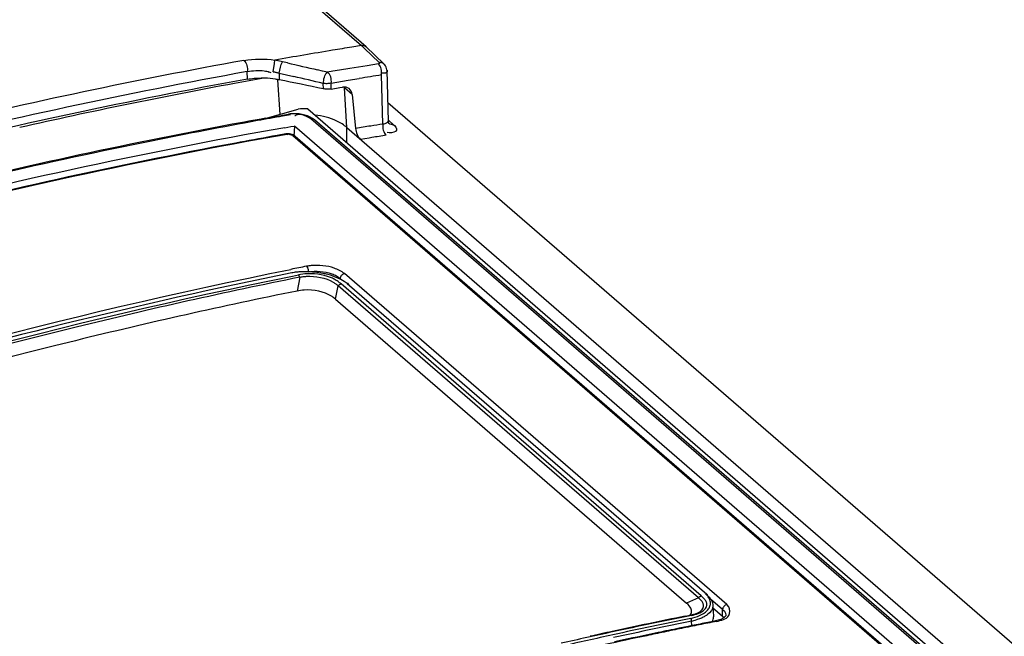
# Model space of a CAD drawing. Header units: inches. Extents: x 0 to 117, y 0 to 83.
# Tile 48 of 60: x 98.472 to 99.38, y 28.612 to 29.18. Entities that reach past the tile are written whole.
import ezdxf

# ---------------------------------------------------------------- set-up
doc = ezdxf.new("R2010")
doc.units = ezdxf.units.IN
doc.header["$LTSCALE"] = 6.431102
doc.header["$MEASUREMENT"] = 0
doc.layers.get('0').update_dxf_attribs({"linetype": 'CONTINUOUS'})

msp = doc.modelspace()

# ---------------------------------------------------------------- linework, layer by layer
at = {"color": 7, "linetype": 'CONTINUOUS'}
for p, q in [((98.66906, 29.25911), (98.78744, 29.15659)), ((98.79168, 29.15556), (98.67334, 29.25805)), ((98.78744, 29.15659), (98.77859, 29.15517)), ((98.78744, 29.15659), (98.79017, 29.15398)), ((98.79017, 29.15398), (98.80384, 29.14092)), ((98.79184, 29.15542), (98.79169, 29.15556)), ((98.8082, 29.13978), (98.79184, 29.15542)), ((98.70605, 29.13252), (98.7072, 29.14025)), ((98.7072, 29.14025), (98.70774, 29.14321)), ((98.71464, 29.14178), (98.71078, 29.14262)), ((98.71926, 29.14069), (98.71464, 29.14178)), ((98.7926, 29.13801), (98.77687, 29.13549)), ((98.79785, 29.13886), (98.7926, 29.13801)), ((98.80312, 29.1397), (98.79785, 29.13886)), ((98.6823, 29.12563), (98.68223, 29.13265)), ((98.71171, 29.13128), (98.71173, 29.12499)), ((98.71171, 29.13128), (98.72524, 29.1281)), ((98.75144, 29.13318), (98.74686, 29.13425)), ((98.75602, 29.13211), (98.75144, 29.13318)), ((98.76122, 29.13296), (98.75602, 29.13211)), ((98.77511, 29.1246), (98.7854, 29.12628)), ((98.80722, 29.08424), (98.80598, 29.12959)), ((98.8109, 29.13381), (98.81219, 29.08676)), ((98.71016, 29.1249), (98.71207, 29.09321)), ((98.75232, 29.11677), (98.7523, 29.12169)), ((98.75966, 29.12203), (98.76481, 29.12289)), ((98.75968, 29.11656), (98.75966, 29.12203)), ((98.75968, 29.11656), (98.76761, 29.11789)), ((98.76481, 29.12289), (98.77511, 29.1246)), ((98.76761, 29.11789), (98.76991, 29.11827)), ((98.7741, 29.08098), (98.77184, 29.11767)), ((98.77895, 29.11151), (98.77184, 29.11767)), ((98.77895, 29.11151), (98.78206, 29.08022)), ((98.69884, 29.08939), (98.72908, 29.09812)), ((98.73803, 29.09823), (100.04192, 27.96903)), ((98.81171, 29.10425), (102.4298, 25.97089)), ((98.69887, 29.08962), (98.70659, 29.091)), ((98.70659, 29.091), (98.71184, 29.09193)), ((98.71184, 29.09193), (98.71455, 29.09241)), ((98.71455, 29.09241), (98.72032, 29.09343)), ((98.72193, 29.09286), (98.71477, 29.0916)), ((98.73785, 29.09173), (98.73534, 29.09255)), ((98.74016, 29.09072), (98.73785, 29.09173)), ((98.74077, 29.08898), (98.73939, 29.08999)), ((100.0137, 27.98659), (98.74077, 29.08898)), ((98.71672, 29.08093), (98.72247, 29.08194)), ((98.72247, 29.08194), (98.72551, 29.08247)), ((98.72562, 29.08237), (98.72528, 29.07321)), ((99.99085, 27.98665), (98.72562, 29.08237)), ((100.01698, 27.98579), (98.74404, 29.08819)), ((98.77393, 29.06713), (98.7741, 29.08098)), ((98.7741, 29.08098), (100.05235, 27.97398)), ((98.81255, 29.08506), (98.81257, 29.08504)), ((98.8128, 29.08746), (98.81679, 29.084)), ((98.71779, 29.07516), (98.70979, 29.07374)), ((98.71885, 29.07478), (98.71953, 29.07486)), ((98.72423, 29.07368), (99.97719, 27.98859)), ((98.72643, 29.07315), (99.97938, 27.98807)), ((98.79449, 29.07143), (98.78658, 29.07014)), ((98.79712, 29.07185), (98.79449, 29.07143)), ((98.8131, 29.07629), (98.81125, 29.07654)), ((98.67555, 29.06752), (98.67153, 29.06677)), ((98.72376, 28.94421), (98.72936, 28.94534)), ((98.73528, 28.94617), (98.72936, 28.94534)), ((98.76511, 28.94268), (98.76108, 28.94419)), ((99.12414, 28.64133), (98.77177, 28.94649)), ((98.73067, 28.94311), (98.72427, 28.94182)), ((98.73067, 28.94311), (98.72809, 28.9304)), ((98.76349, 28.9229), (98.766, 28.93518)), ((98.76858, 28.94106), (98.76511, 28.94268)), ((99.09802, 28.64764), (98.766, 28.93518)), ((98.7716, 28.93929), (98.76858, 28.94106)), ((99.10075, 28.64942), (98.76873, 28.93695)), ((98.77417, 28.93738), (98.7716, 28.93929)), ((98.77417, 28.93738), (99.10571, 28.65098)), ((98.76349, 28.9229), (99.08712, 28.64263)), ((99.09802, 28.64764), (99.08712, 28.64263)), ((99.09998, 28.64592), (99.09802, 28.64764)), ((99.10142, 28.64417), (99.09998, 28.64592)), ((99.10277, 28.64743), (99.10075, 28.64942)), ((99.106, 28.64986), (99.10458, 28.65123)), ((99.1204, 28.63686), (99.10932, 28.64646)), ((99.08849, 28.64135), (99.08712, 28.64263)), ((99.0905, 28.6389), (99.08849, 28.64135)), ((99.10231, 28.64244), (99.10142, 28.64417)), ((99.10267, 28.64079), (99.10231, 28.64244)), ((99.11005, 28.63609), (99.1084, 28.63395)), ((99.11104, 28.64305), (99.11136, 28.64113)), ((99.1111, 28.63878), (99.1204, 28.63073)), ((99.11136, 28.64119), (99.11196, 28.63018)), ((99.1204, 28.63073), (99.1204, 28.63686)), ((99.1204, 28.63686), (99.12199, 28.63519)), ((99.12199, 28.63519), (99.12297, 28.63347)), ((99.12602, 28.63922), (99.12414, 28.64133)), ((99.08581, 28.63071), (99.09034, 28.63162)), ((99.09202, 28.62179), (99.09178, 28.62615)), ((99.09589, 28.63314), (99.09748, 28.6338)), ((99.09991, 28.62857), (99.09605, 28.62722)), ((99.1084, 28.63395), (99.10614, 28.63197)), ((99.11368, 28.62629), (99.1137, 28.6263)), ((99.11615, 28.6269), (99.1137, 28.62631)), ((99.1204, 28.63073), (99.1217, 28.62942)), ((99.12297, 28.63347), (99.1233, 28.63173)), ((99.1233, 28.63173), (99.1233, 28.6317)), ((99.08854, 28.62125), (99.08043, 28.6196)), ((99.09239, 28.62203), (99.08854, 28.62125)), ((99.09965, 28.6235), (99.09239, 28.62203)), ((99.06082, 28.61554), (99.05422, 28.61416))]:
    msp.add_line(p, q, dxfattribs=at)
for points in [[(98.71078, 29.14262), (98.71002, 29.14278), (98.70927, 29.14293), (98.7085, 29.14307), (98.70774, 29.14321)], [(98.80384, 29.14092), (98.80399, 29.14074), (98.80407, 29.14057), (98.8041, 29.14041), (98.80408, 29.14025), (98.80399, 29.1401), (98.80385, 29.13997), (98.80366, 29.13986), (98.80341, 29.13977), (98.80312, 29.1397)], [(98.8109, 29.13381), (98.81088, 29.13421), (98.81069, 29.13544), (98.81032, 29.13665), (98.80975, 29.13782), (98.80902, 29.13889), (98.8082, 29.13979)], [(98.70605, 29.13252), (98.70669, 29.1324), (98.70732, 29.13228), (98.70796, 29.13215), (98.70859, 29.13202), (98.70922, 29.13188), (98.70984, 29.13174), (98.71047, 29.13159), (98.71109, 29.13144), (98.71171, 29.13128)], [(98.75966, 29.12203), (98.75892, 29.12185), (98.75814, 29.12171), (98.75733, 29.1216), (98.75651, 29.12153), (98.75567, 29.12149), (98.75482, 29.12149), (98.75398, 29.12152), (98.75313, 29.12159), (98.7523, 29.12169)], [(98.75568, 29.11635), (98.75483, 29.11641), (98.75398, 29.1165), (98.75314, 29.11662), (98.75232, 29.11677)], [(98.75968, 29.11656), (98.75893, 29.11646), (98.75815, 29.11638), (98.75734, 29.11634), (98.75651, 29.11633), (98.75568, 29.11635)], [(98.72441, 29.09385), (98.72176, 29.09364), (98.72031, 29.09343)], [(98.72193, 29.09286), (98.72143, 29.09321), (98.72093, 29.09341), (98.72043, 29.09344), (98.72032, 29.09343)], [(98.73534, 29.09255), (98.73268, 29.09319), (98.72994, 29.09362), (98.72717, 29.09384), (98.72441, 29.09385)], [(98.74404, 29.08819), (98.74227, 29.08952), (98.74016, 29.09072)], [(98.74404, 29.08819), (98.74374, 29.08842), (98.74312, 29.08875), (98.74241, 29.08897), (98.74162, 29.08905), (98.74077, 29.08898)], [(98.81275, 29.08486), (98.81272, 29.08489), (98.81259, 29.08512), (98.8124, 29.08556), (98.81224, 29.0862), (98.81219, 29.08674)], [(98.72467, 29.07428), (98.72358, 29.07471), (98.72239, 29.07503), (98.72114, 29.07524), (98.71988, 29.07532), (98.71865, 29.07527), (98.71777, 29.07516)], [(98.7202, 29.07488), (98.72085, 29.07485), (98.72152, 29.07477), (98.72218, 29.07463), (98.72278, 29.07445), (98.72332, 29.07423), (98.7238, 29.07398), (98.72423, 29.07368)], [(98.72644, 29.07315), (98.72568, 29.07371), (98.72467, 29.07428)], [(98.73067, 28.94311), (98.73056, 28.94342), (98.73044, 28.94373), (98.73031, 28.94402), (98.73017, 28.94429), (98.73002, 28.94454), (98.72986, 28.94478), (98.7297, 28.94499), (98.72953, 28.94517), (98.72936, 28.94534)], [(98.766, 28.93518), (98.76633, 28.93556), (98.76666, 28.93589), (98.76699, 28.93615), (98.76729, 28.93636), (98.76756, 28.93652), (98.76784, 28.93666), (98.76813, 28.93678), (98.76843, 28.93688), (98.76873, 28.93695)], [(98.77571, 28.93619), (98.77568, 28.93644), (98.77561, 28.93668), (98.7755, 28.93689), (98.77535, 28.93707), (98.77517, 28.93722), (98.77495, 28.93733), (98.77471, 28.93739), (98.77444, 28.93741), (98.77417, 28.93738)], [(99.09802, 28.64764), (99.09835, 28.64803), (99.09868, 28.64835), (99.09901, 28.64862), (99.09931, 28.64882), (99.09958, 28.64898), (99.09986, 28.64912), (99.10015, 28.64925), (99.10045, 28.64934), (99.10075, 28.64942)], [(99.10458, 28.65123), (99.10484, 28.65126), (99.10509, 28.65125), (99.10533, 28.65119), (99.10555, 28.6511), (99.10573, 28.65095), (99.10589, 28.65077), (99.10601, 28.65056), (99.10609, 28.65031), (99.10612, 28.65004)], [(99.09034, 28.63162), (99.09049, 28.63172), (99.09064, 28.63178), (99.0908, 28.63182), (99.09096, 28.63183), (99.09113, 28.63181), (99.0913, 28.63176), (99.09147, 28.63168), (99.09165, 28.63157), (99.09182, 28.63144)], [(99.09178, 28.62615), (99.09179, 28.62645), (99.09177, 28.62676), (99.09172, 28.62709), (99.09164, 28.62741), (99.09154, 28.62772), (99.09142, 28.62801), (99.09127, 28.62828), (99.09111, 28.62851), (99.09093, 28.62869)], [(99.1233, 28.6317), (99.12321, 28.63118), (99.1229, 28.63063), (99.12217, 28.62983), (99.12077, 28.62881), (99.11873, 28.62779), (99.11615, 28.6269)]]:
    msp.add_lwpolyline(points, dxfattribs=at)
for centre, radius, start, end in [((99.56061, 24.30675), 4.91109, 99.16251, 99.37177), ((99.56609, 24.27384), 4.94445, 99.37235, 99.99716), ((99.58991, 24.1054), 5.11922, 100.24921, 103.62283), ((101.12038, 39.3638), 10.5013, 256.782431, 256.937068), ((99.58015, 24.11999), 5.07942, 99.09919, 99.27808), ((99.58442, 24.13553), 5.0779, 100.23405, 104.0586), ((99.57883, 24.1487), 5.05703, 100.21153, 103.94358), ((99.59468, 24.12789), 5.07862, 100.17442, 100.48557), ((98.6948, 29.0429), 0.08378, 87.61131, 89.91703), ((98.69464, 29.03944), 0.08724, 80.94659, 87.60338), ((98.69461, 29.10914), 0.0244, 66.75193, 71.20543), ((98.69505, 29.04179), 0.08486, 78.66207, 80.96461), ((95.89877, 17.1345), 12.32214, 76.610046, 76.739348), ((99.56443, 24.33777), 4.85147, 98.99418, 99.2403), ((99.61663, 24.0129), 5.19569, 100.49278, 102.72207), ((99.58498, 24.15808), 5.01052, 100.18642, 100.54153), ((99.51003, 24.59509), 4.5663, 100.02972, 100.32286), ((98.72908, 29.08896), 0.00402, 125.57377, 136.53188), ((99.60016, 24.07881), 5.07953, 100.01592, 104.54255), ((99.61637, 23.99732), 5.17431, 100.55758, 103.94659), ((99.02889, 27.61611), 1.48474, 99.02285, 99.56971), ((99.5501, 24.34032), 4.80174, 98.89999, 99.03505), ((99.6034, 24.07436), 5.07805, 100.03153, 104.56519), ((99.57286, 24.22826), 4.92174, 100.09952, 100.50467), ((99.26705, 26.17086), 2.93881, 98.94013, 99.20144), ((99.6055, 24.06188), 5.09129, 100.57046, 104.35083), ((99.70622, 24.05302), 4.99518, 101.1905, 101.35784), ((98.74605, 28.89945), 0.05457, 95.1416, 99.76315), ((99.76229, 23.82184), 5.22952, 101.46137, 106.17427), ((98.73312, 28.89699), 0.05108, 98.65304, 101.26803), ((98.73418, 28.89014), 0.058, 96.55824, 98.664), ((98.73516, 28.88118), 0.06702, 92.59793, 96.51795), ((98.7356, 28.87214), 0.07607, 89.07195, 92.61967), ((98.73538, 28.86346), 0.08475, 78.80755, 89.01995), ((98.73632, 28.86758), 0.08053, 75.44856, 78.89192), ((98.73902, 28.87791), 0.06986, 71.59403, 75.46583), ((98.74404, 28.90658), 0.03924, 62.05018, 67.73794), ((98.73802, 28.88107), 0.05032, 93.70127, 101.38682), ((98.74374, 28.89991), 0.03031, 53.08019, 56.84228), ((98.74474, 28.90123), 0.02865, 49.12593, 53.08364), ((99.09183, 28.63342), 0.02192, 44.35561, 49.29979), ((100.0849, 23.69011), 5.04061, 101.43228, 102.21199), ((100.08627, 23.69037), 5.04015, 101.37948, 102.22789), ((100.12177, 23.57688), 5.15592, 101.53309, 102.34738), ((100.12562, 23.56205), 5.16855, 101.53838, 102.35402), ((99.08156, 28.67592), 0.05081, 281.6064, 286.57356), ((100.08315, 23.72586), 4.99541, 101.1905, 101.3546), ((100.08993, 23.69247), 5.02948, 101.57887, 101.80695), ((100.08879, 23.70279), 5.01856, 101.566, 101.75355), ((100.08713, 23.71092), 5.01026, 101.37831, 101.566), ((100.08547, 23.71916), 5.00186, 101.19049, 101.37831), ((100.09806, 23.63572), 5.09605, 102.22732, 102.76936), ((100.13461, 23.518), 5.21617, 102.34682, 102.87476), ((100.09796, 23.65848), 5.06381, 101.93942, 102.82597), ((100.0935, 23.6501), 5.08153, 102.21125, 102.44823), ((100.09629, 23.66221), 5.06041, 101.88371, 102.27126), ((100.09295, 23.68282), 5.03896, 101.75363, 101.94096)]:
    msp.add_arc(centre, radius, start, end, dxfattribs=at)
for centre, major_axis, ratio, start_param, end_param in [((97.93608, 24.39392), (7.45336, -1.67549), 0.626916, 1.602148, 1.60757), ((98.76877, 29.10767), (0.00757, 0.00907), 0.758625, -0.639967, 0.722514), ((98.73444, 29.07557), (0.04533, 0.00013), 0.501359, 1.490053, 1.687776)]:
    msp.add_ellipse(centre, major_axis=major_axis, ratio=ratio, start_param=start_param, end_param=end_param, dxfattribs=at)
for points, knots in [([(97.4312, 28.90329), (97.53274, 28.94568), (97.93301, 29.10001), (98.3511, 29.20937), (98.66604, 29.25971)], [0, 0, 0, 0, 0.256515, 1, 1, 1, 1]), ([(98.79153, 29.15539), (98.79099, 29.15586), (98.78968, 29.15659), (98.78817, 29.15671), (98.78744, 29.15659)], [0, 0, 0, 0, 0.495491, 1, 1, 1, 1]), ([(98.80804, 29.13962), (98.8075, 29.14012), (98.80616, 29.14091), (98.80459, 29.14104), (98.80384, 29.14092)], [0, 0, 0, 0, 0.493328, 1, 1, 1, 1]), ([(98.69783, 29.13336), (98.69861, 29.13324), (98.70018, 29.13294), (98.70171, 29.1325), (98.70248, 29.13224)], [0, 0, 0, 0, 0.495492, 1, 1, 1, 1]), ([(98.8112, 29.13382), (98.8114, 29.13315), (98.8105, 29.13066), (98.80785, 29.13109), (98.80646, 29.13121)], [0, 0, 0, 0, 0.33499, 1, 1, 1, 1]), ([(98.72879, 29.09304), (98.72842, 29.09297), (98.7277, 29.09278), (98.72704, 29.09243), (98.72675, 29.09222)], [0, 0, 0, 0, 0.509185, 1, 1, 1, 1]), ([(98.73392, 29.09251), (98.73306, 29.09277), (98.73136, 29.09316), (98.7296, 29.09318), (98.72879, 29.09304)], [0, 0, 0, 0, 0.522989, 1, 1, 1, 1]), ([(98.73939, 29.08999), (98.73859, 29.09051), (98.73681, 29.09147), (98.73493, 29.09221), (98.73392, 29.09251)], [0, 0, 0, 0, 0.477051, 1, 1, 1, 1]), ([(98.69177, 29.08747), (98.65958, 29.08161), (98.52981, 29.05652), (98.40086, 29.02701), (98.30466, 29.00175)], [0, 0, 0, 0, 0.247531, 1, 1, 1, 1]), ([(98.81186, 29.08682), (98.81175, 29.08608), (98.81021, 29.08457), (98.80833, 29.08429), (98.80722, 29.08424)], [0, 0, 0, 0, 0.402626, 1, 1, 1, 1]), ([(98.8128, 29.08515), (98.81336, 29.08468), (98.81462, 29.08394), (98.81612, 29.08383), (98.81679, 29.084)], [0, 0, 0, 0, 0.513035, 1, 1, 1, 1]), ([(98.81679, 29.084), (98.81835, 29.08264), (98.82268, 29.07742), (98.81548, 29.07603), (98.8131, 29.07629)], [0, 0, 0, 0, 0.46325, 1, 1, 1, 1]), ([(98.71779, 29.07516), (98.71796, 29.07519), (98.71836, 29.07514), (98.71869, 29.07492), (98.71885, 29.07478)], [0, 0, 0, 0, 0.445941, 1, 1, 1, 1]), ([(98.72643, 29.07315), (98.72616, 29.07339), (98.72544, 29.07375), (98.72464, 29.07375), (98.72423, 29.07368)], [0, 0, 0, 0, 0.458652, 1, 1, 1, 1]), ([(98.7368, 28.95324), (98.73744, 28.95269), (98.73829, 28.95092), (98.73855, 28.94906), (98.73846, 28.94804)], [0, 0, 0, 0, 0.452724, 1, 1, 1, 1]), ([(97.89707, 28.7129), (97.96532, 28.73846), (98.23547, 28.83383), (98.51308, 28.90832), (98.72249, 28.95038)], [0, 0, 0, 0, 0.254389, 1, 1, 1, 1]), ([(97.89959, 28.70595), (97.96772, 28.73155), (98.23746, 28.82711), (98.51465, 28.90187), (98.72376, 28.94421)], [0, 0, 0, 0, 0.254372, 1, 1, 1, 1]), ([(98.73067, 28.94311), (98.73165, 28.94335), (98.7337, 28.94373), (98.73578, 28.94392), (98.73684, 28.94398)], [0, 0, 0, 0, 0.487605, 1, 1, 1, 1]), ([(98.76014, 28.94625), (98.76167, 28.94572), (98.76445, 28.94456), (98.767, 28.94292), (98.76804, 28.94202)], [0, 0, 0, 0, 0.540311, 1, 1, 1, 1]), ([(98.76804, 28.94202), (98.76804, 28.94305), (98.76892, 28.94509), (98.77078, 28.9463), (98.77177, 28.94649)], [0, 0, 0, 0, 0.505506, 1, 1, 1, 1]), ([(98.72427, 28.94182), (98.65528, 28.92784), (98.37577, 28.86506), (98.10155, 28.77918), (97.89934, 28.70313)], [0, 0, 0, 0, 0.245748, 1, 1, 1, 1]), ([(98.76146, 28.93854), (98.76232, 28.93806), (98.76391, 28.93704), (98.76536, 28.93581), (98.766, 28.93518)], [0, 0, 0, 0, 0.520246, 1, 1, 1, 1]), ([(98.76873, 28.93695), (98.76781, 28.93774), (98.76579, 28.9393), (98.76361, 28.94061), (98.76243, 28.94124)], [0, 0, 0, 0, 0.475586, 1, 1, 1, 1]), ([(98.72809, 28.9304), (98.65973, 28.91655), (98.38279, 28.8544), (98.11103, 28.76952), (97.91061, 28.69441)], [0, 0, 0, 0, 0.245776, 1, 1, 1, 1]), ([(99.10583, 28.64205), (99.10568, 28.643), (99.10485, 28.64498), (99.10353, 28.64661), (99.10277, 28.64743)], [0, 0, 0, 0, 0.46473, 1, 1, 1, 1]), ([(99.10808, 28.64694), (99.10781, 28.64745), (99.10718, 28.64847), (99.10642, 28.6494), (99.106, 28.64986)], [0, 0, 0, 0, 0.48122, 1, 1, 1, 1]), ([(99.1075, 28.64875), (99.10834, 28.64789), (99.10978, 28.64613), (99.11075, 28.64407), (99.11104, 28.64305)], [0, 0, 0, 0, 0.531394, 1, 1, 1, 1]), ([(99.10914, 28.64247), (99.10917, 28.64321), (99.10901, 28.64477), (99.10845, 28.64623), (99.10808, 28.64694)], [0, 0, 0, 0, 0.482721, 1, 1, 1, 1]), ([(99.09045, 28.63165), (99.09124, 28.63263), (99.09231, 28.63526), (99.09121, 28.6378), (99.0905, 28.6389)], [0, 0, 0, 0, 0.490657, 1, 1, 1, 1]), ([(99.09182, 28.63144), (99.09388, 28.63189), (99.09945, 28.63296), (99.10648, 28.63812), (99.10583, 28.64205)], [0, 0, 0, 0, 0.346447, 1, 1, 1, 1]), ([(99.09748, 28.6338), (99.09902, 28.63452), (99.10171, 28.63628), (99.10277, 28.63945), (99.10267, 28.64079)], [0, 0, 0, 0, 0.558684, 1, 1, 1, 1]), ([(99.10607, 28.63591), (99.10696, 28.63685), (99.10844, 28.63886), (99.1091, 28.6413), (99.10914, 28.64247)], [0, 0, 0, 0, 0.525175, 1, 1, 1, 1]), ([(99.11136, 28.64113), (99.11141, 28.64027), (99.11123, 28.63849), (99.11051, 28.63685), (99.11005, 28.63609)], [0, 0, 0, 0, 0.490036, 1, 1, 1, 1]), ([(99.11475, 28.62592), (99.1188, 28.62681), (99.12705, 28.62813), (99.12757, 28.63706), (99.12602, 28.63922)], [0, 0, 0, 0, 0.608869, 1, 1, 1, 1]), ([(99.12414, 28.64133), (99.12314, 28.64115), (99.12129, 28.63994), (99.1204, 28.6379), (99.1204, 28.63686)], [0, 0, 0, 0, 0.494495, 1, 1, 1, 1]), ([(99.09034, 28.63162), (99.09132, 28.63183), (99.09319, 28.63226), (99.09502, 28.63282), (99.09589, 28.63314)], [0, 0, 0, 0, 0.519226, 1, 1, 1, 1]), ([(99.10614, 28.63197), (99.10524, 28.6313), (99.10322, 28.63004), (99.10106, 28.62904), (99.09991, 28.62857)], [0, 0, 0, 0, 0.473883, 1, 1, 1, 1]), ([(99.11096, 28.6257), (99.11132, 28.62639), (99.11187, 28.62783), (99.112, 28.62938), (99.11196, 28.63013)], [0, 0, 0, 0, 0.506776, 1, 1, 1, 1]), ([(99.11369, 28.62631), (99.11386, 28.62634), (99.11427, 28.62629), (99.11459, 28.62606), (99.11475, 28.62592)], [0, 0, 0, 0, 0.443891, 1, 1, 1, 1])]:
    msp.add_open_spline(points, degree=3, knots=knots, dxfattribs=at)
for points in [[(98.67905, 29.14293), (98.68846, 29.14463), (98.69828, 29.14458), (98.70774, 29.14321)], [(98.67905, 29.14293), (98.68176, 29.14057), (98.68259, 29.13622), (98.68226, 29.13265)], [(98.71171, 29.13128), (98.71221, 29.13488), (98.71289, 29.13859), (98.71464, 29.14178)], [(98.80598, 29.12959), (98.80637, 29.13307), (98.80563, 29.13726), (98.80312, 29.1397)], [(98.68226, 29.13265), (98.68739, 29.13347), (98.69269, 29.13412), (98.69783, 29.13336)], [(98.68228, 29.12562), (98.68644, 29.12637), (98.69069, 29.12668), (98.69492, 29.12668)], [(98.7523, 29.12169), (98.75282, 29.12534), (98.75309, 29.12987), (98.75602, 29.13211)], [(98.75966, 29.12203), (98.76004, 29.12558), (98.75909, 29.13028), (98.75602, 29.13211)], [(98.76479, 29.08707), (98.75848, 29.09008), (98.75152, 29.09189), (98.74457, 29.0926)], [(98.7741, 29.08098), (98.77141, 29.08354), (98.76814, 29.08548), (98.76479, 29.08707)], [(98.78206, 29.08022), (98.78242, 29.07656), (98.78381, 29.07257), (98.78659, 29.07016)], [(98.80722, 29.08424), (98.80681, 29.08068), (98.80757, 29.07629), (98.81028, 29.07394)], [(98.76243, 28.95144), (98.75569, 28.95376), (98.74827, 28.95445), (98.74116, 28.9538)], [(98.75891, 28.94289), (98.75155, 28.94591), (98.7432, 28.94686), (98.73528, 28.94617)], [(98.73684, 28.94398), (98.74524, 28.9444), (98.75416, 28.9427), (98.76146, 28.93854)], [(98.73846, 28.94804), (98.7456, 28.94934), (98.75329, 28.94862), (98.76014, 28.94625)], [(98.77177, 28.94649), (98.76903, 28.9487), (98.76577, 28.95029), (98.76243, 28.95144)], [(98.76032, 28.92529), (98.753, 28.93007), (98.7435, 28.93185), (98.73478, 28.93128)], [(99.09093, 28.62869), (99.09641, 28.62981), (99.10222, 28.63186), (99.10607, 28.63591)]]:
    msp.add_open_spline(points, degree=3, dxfattribs=at)

doc.saveas('drawing.dxf')
